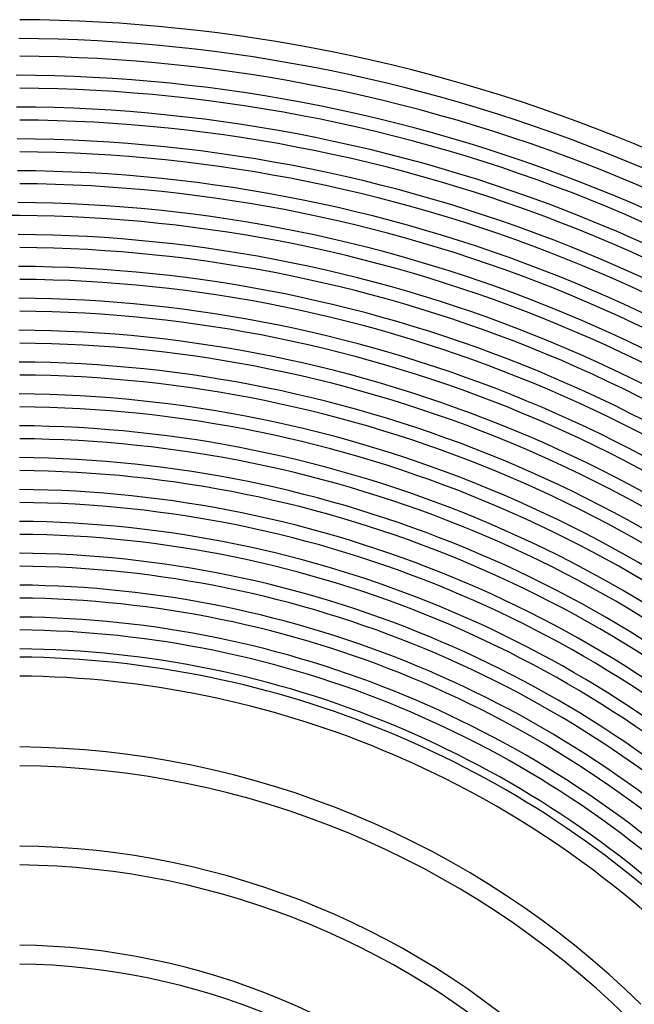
# Model space of a CAD drawing. Header units: millimetres. Extents: x -385 to 385, y -385 to 385.
# Tile 95 of 103: x 2 to 132, y 136 to 345. Entities that reach past the tile are written whole.
import ezdxf

# ---------------------------------------------------------------- set-up
doc = ezdxf.new("R2010")
doc.units = ezdxf.units.MM
doc.layers.add('HIDDEN', color=7, linetype='Continuous')
doc.layers.add('THICK', color=7, linetype='Continuous')

msp = doc.modelspace()

# ---------------------------------------------------------------- linework, layer by layer
at = {"layer": 'HIDDEN'}
msp.add_arc((0, 0), 303.5, 89.6224, 90.3776, dxfattribs=at)
at = {"layer": 'THICK'}
for radius, start, end in [(345, 45.3321, 89.6678), (341, 45.3083, 89.6917), (337.25, 45.3398, 89.6602), (333.25, 45.2122, 89.7878), (330.5, 45.3467, 89.6533), (326.5, 45.2365, 89.7635), (323.75, 45.354, 89.6461), (319.75, 45.2591, 89.7409), (317, 45.3615, 89.6385), (313, 45.2803, 89.7196), (310.25, 45.3694, 89.6307), (306.25, 45.3007, 89.6993), (303.5, 45.3776, 89.6224), (299.5, 45.3202, 89.6798), (296.75, 45.3862, 89.6139), (292.75, 45.3391, 89.6608), (290, 45.3952, 89.6049), (286, 45.3575, 89.6425), (283.25, 45.4046, 89.5954), (279.25, 45.3754, 89.6245), (276.5, 45.4144, 89.5856), (272.5, 45.393, 89.607), (269.75, 45.4248, 89.5752), (265.75, 45.4103, 89.5897), (263, 45.4357, 89.5643), (259, 45.4272, 89.5727), (256.25, 45.4472, 89.5528), (252.25, 45.444, 89.556), (249.5, 45.4593, 89.5407), (245.5, 45.4605, 89.5396), (242.75, 45.4721, 89.5279), (238.75, 45.4767, 89.5233), (236, 45.4856, 89.5145), (232, 45.4928, 89.5072), (229.25, 45.4998, 89.5001), (225.25, 45.5087, 89.4914), (222.5, 45.515, 89.4849), (218.5, 45.5242, 89.4757), (215.75, 45.5311, 89.4688), (211.75, 45.5411, 89.4588), (210, 45.5457, 89.4543), (206, 45.5563, 89.4437), (191, 45.6, 89.4), (187, 45.6128, 89.3872), (170, 45.6741, 89.3259), (166, 45.6903, 89.3097), (149, 45.7691, 89.2309), (145, 45.7903, 89.2097)]:
    msp.add_arc((0, 0), radius, start, end, dxfattribs=at)

doc.saveas('drawing.dxf')
